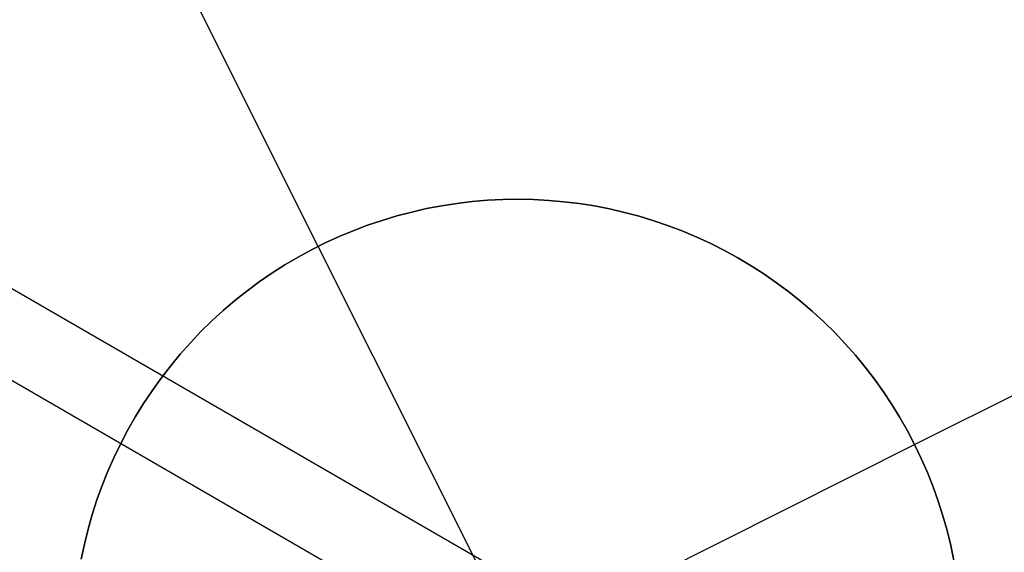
# Model space of a CAD drawing. Header units: millimetres. Extents: x 6049 to 7254, y -11340 to -10297.
# Tile 59 of 237: x 6558.05 to 6560.82, y -10695.29 to -10693.79. Entities that reach past the tile are written whole.
import ezdxf

# ---------------------------------------------------------------- set-up
doc = ezdxf.new("R2010")
doc.units = ezdxf.units.MM
doc.layers.add('color', color=7, linetype='Continuous')

msp = doc.modelspace()

# ---------------------------------------------------------------- linework, layer by layer
at = {"color": 8, "true_color": 0x7f7f7f}
for p, q in [((6050.4183, -10401.4769, 49.4962), (6596.0143, -10716.4769, 49.4962)), ((6595.9018, -10716.6717, 49.4706), (6050.3058, -10401.6717, 49.4706))]:
    msp.add_line(p, q, dxfattribs=at)
at = {"layer": 'color', "color": 254, "true_color": 0xcad1ee}
for p, q in [((6558.8938, -10694.4288, -7.3), (6558.1097, -10692.8643, -7.3)), ((6560.5714, -10694.9862, -7.3), (6562.1359, -10694.2021, -7.3)), ((6559.3695, -10694.2991, -7.3), (6559.3265, -10694.3028, -7.3)), ((6559.3265, -10694.3028, -1.3), (6559.3695, -10694.2991, -1.3)), ((6559.3695, -10694.2991, -7.3), (6559.3265, -10694.3028, -7.3)), ((6559.3265, -10694.3028, -4.3), (6559.3695, -10694.2991, -4.3)), ((6559.3265, -10694.3028, -1.3), (6559.3695, -10694.2991, -1.3)), ((6559.4126, -10694.297, -7.3), (6559.3695, -10694.2991, -7.3)), ((6559.3695, -10694.2991, -1.3), (6559.4126, -10694.297, -1.3)), ((6559.4126, -10694.297, -7.3), (6559.3695, -10694.2991, -7.3)), ((6559.3695, -10694.2991, -4.3), (6559.4126, -10694.297, -4.3)), ((6559.3695, -10694.2991, -1.3), (6559.4126, -10694.297, -1.3)), ((6559.4557, -10694.2963, -7.3), (6559.4126, -10694.297, -7.3)), ((6559.4126, -10694.297, -1.3), (6559.4557, -10694.2963, -1.3)), ((6559.4557, -10694.2963, -7.3), (6559.4126, -10694.297, -7.3)), ((6559.4126, -10694.297, -4.3), (6559.4557, -10694.2963, -4.3)), ((6559.4126, -10694.297, -1.3), (6559.4557, -10694.2963, -1.3)), ((6559.4989, -10694.2971, -7.3), (6559.4557, -10694.2963, -7.3)), ((6559.4557, -10694.2963, -1.3), (6559.4989, -10694.2971, -1.3)), ((6559.4989, -10694.2971, -7.3), (6559.4557, -10694.2963, -7.3)), ((6559.4557, -10694.2963, -4.3), (6559.4989, -10694.2971, -4.3)), ((6559.4557, -10694.2963, -1.3), (6559.4989, -10694.2971, -1.3)), ((6559.542, -10694.2994, -7.3), (6559.4989, -10694.2971, -7.3)), ((6559.4989, -10694.2971, -1.3), (6559.542, -10694.2994, -1.3)), ((6559.542, -10694.2994, -7.3), (6559.4989, -10694.2971, -7.3)), ((6559.4989, -10694.2971, -4.3), (6559.542, -10694.2994, -4.3)), ((6559.4989, -10694.2971, -1.3), (6559.542, -10694.2994, -1.3)), ((6559.5849, -10694.3032, -7.3), (6559.542, -10694.2994, -7.3)), ((6559.542, -10694.2994, -1.3), (6559.5849, -10694.3032, -1.3)), ((6559.5849, -10694.3032, -7.3), (6559.542, -10694.2994, -7.3)), ((6559.542, -10694.2994, -4.3), (6559.5849, -10694.3032, -4.3)), ((6559.542, -10694.2994, -1.3), (6559.5849, -10694.3032, -1.3)), ((6559.1986, -10694.3226, -7.3), (6559.1565, -10694.3322, -7.3)), ((6559.1565, -10694.3322, -1.3), (6559.1986, -10694.3226, -1.3)), ((6559.1986, -10694.3226, -7.3), (6559.1565, -10694.3322, -7.3)), ((6559.1565, -10694.3322, -4.3), (6559.1986, -10694.3226, -4.3)), ((6559.1565, -10694.3322, -1.3), (6559.1986, -10694.3226, -1.3)), ((6559.241, -10694.3145, -7.3), (6559.1986, -10694.3226, -7.3)), ((6559.1986, -10694.3226, -1.3), (6559.241, -10694.3145, -1.3)), ((6559.241, -10694.3145, -7.3), (6559.1986, -10694.3226, -7.3)), ((6559.1986, -10694.3226, -4.3), (6559.241, -10694.3145, -4.3)), ((6559.1986, -10694.3226, -1.3), (6559.241, -10694.3145, -1.3)), ((6559.2836, -10694.3079, -7.3), (6559.241, -10694.3145, -7.3)), ((6559.241, -10694.3145, -1.3), (6559.2836, -10694.3079, -1.3)), ((6559.2836, -10694.3079, -7.3), (6559.241, -10694.3145, -7.3)), ((6559.241, -10694.3145, -4.3), (6559.2836, -10694.3079, -4.3)), ((6559.241, -10694.3145, -1.3), (6559.2836, -10694.3079, -1.3)), ((6559.3265, -10694.3028, -7.3), (6559.2836, -10694.3079, -7.3)), ((6559.2836, -10694.3079, -1.3), (6559.3265, -10694.3028, -1.3)), ((6559.3265, -10694.3028, -7.3), (6559.2836, -10694.3079, -7.3)), ((6559.2836, -10694.3079, -4.3), (6559.3265, -10694.3028, -4.3)), ((6559.2836, -10694.3079, -1.3), (6559.3265, -10694.3028, -1.3)), ((6559.6278, -10694.3084, -7.3), (6559.5849, -10694.3032, -7.3)), ((6559.5849, -10694.3032, -1.3), (6559.6278, -10694.3084, -1.3)), ((6559.6278, -10694.3084, -7.3), (6559.5849, -10694.3032, -7.3)), ((6559.5849, -10694.3032, -4.3), (6559.6278, -10694.3084, -4.3)), ((6559.5849, -10694.3032, -1.3), (6559.6278, -10694.3084, -1.3)), ((6559.6704, -10694.3152, -7.3), (6559.6278, -10694.3084, -7.3)), ((6559.6278, -10694.3084, -1.3), (6559.6704, -10694.3152, -1.3)), ((6559.6704, -10694.3152, -7.3), (6559.6278, -10694.3084, -7.3)), ((6559.6278, -10694.3084, -4.3), (6559.6704, -10694.3152, -4.3)), ((6559.6278, -10694.3084, -1.3), (6559.6704, -10694.3152, -1.3)), ((6559.7128, -10694.3234, -7.3), (6559.6704, -10694.3152, -7.3)), ((6559.6704, -10694.3152, -1.3), (6559.7128, -10694.3234, -1.3)), ((6559.7128, -10694.3234, -7.3), (6559.6704, -10694.3152, -7.3)), ((6559.6704, -10694.3152, -4.3), (6559.7128, -10694.3234, -4.3)), ((6559.6704, -10694.3152, -1.3), (6559.7128, -10694.3234, -1.3)), ((6559.7548, -10694.3331, -7.3), (6559.7128, -10694.3234, -7.3)), ((6559.7128, -10694.3234, -1.3), (6559.7548, -10694.3331, -1.3)), ((6559.7548, -10694.3331, -7.3), (6559.7128, -10694.3234, -7.3)), ((6559.7128, -10694.3234, -4.3), (6559.7548, -10694.3331, -4.3)), ((6559.7128, -10694.3234, -1.3), (6559.7548, -10694.3331, -1.3)), ((6559.0735, -10694.3556, -7.3), (6559.0326, -10694.3694, -7.3)), ((6559.0326, -10694.3694, -1.3), (6559.0735, -10694.3556, -1.3)), ((6559.0735, -10694.3556, -7.3), (6559.0326, -10694.3694, -7.3)), ((6559.0326, -10694.3694, -4.3), (6559.0735, -10694.3556, -4.3)), ((6559.0326, -10694.3694, -1.3), (6559.0735, -10694.3556, -1.3)), ((6559.1148, -10694.3432, -7.3), (6559.0735, -10694.3556, -7.3)), ((6559.0735, -10694.3556, -1.3), (6559.1148, -10694.3432, -1.3)), ((6559.1148, -10694.3432, -7.3), (6559.0735, -10694.3556, -7.3)), ((6559.0735, -10694.3556, -4.3), (6559.1148, -10694.3432, -4.3)), ((6559.0735, -10694.3556, -1.3), (6559.1148, -10694.3432, -1.3)), ((6559.1565, -10694.3322, -7.3), (6559.1148, -10694.3432, -7.3)), ((6559.1148, -10694.3432, -1.3), (6559.1565, -10694.3322, -1.3)), ((6559.1565, -10694.3322, -7.3), (6559.1148, -10694.3432, -7.3)), ((6559.1148, -10694.3432, -4.3), (6559.1565, -10694.3322, -4.3)), ((6559.1148, -10694.3432, -1.3), (6559.1565, -10694.3322, -1.3)), ((6559.7965, -10694.3442, -7.3), (6559.7548, -10694.3331, -7.3)), ((6559.7548, -10694.3331, -1.3), (6559.7965, -10694.3442, -1.3)), ((6559.7965, -10694.3442, -7.3), (6559.7548, -10694.3331, -7.3)), ((6559.7548, -10694.3331, -4.3), (6559.7965, -10694.3442, -4.3)), ((6559.7548, -10694.3331, -1.3), (6559.7965, -10694.3442, -1.3)), ((6559.8378, -10694.3567, -7.3), (6559.7965, -10694.3442, -7.3)), ((6559.7965, -10694.3442, -1.3), (6559.8378, -10694.3567, -1.3)), ((6559.8378, -10694.3567, -7.3), (6559.7965, -10694.3442, -7.3)), ((6559.7965, -10694.3442, -4.3), (6559.8378, -10694.3567, -4.3)), ((6559.7965, -10694.3442, -1.3), (6559.8378, -10694.3567, -1.3)), ((6559.0326, -10694.3694, -7.3), (6558.9922, -10694.3847, -7.3)), ((6558.9922, -10694.3847, -1.3), (6559.0326, -10694.3694, -1.3)), ((6559.0326, -10694.3694, -7.3), (6558.9922, -10694.3847, -7.3)), ((6558.9922, -10694.3847, -4.3), (6559.0326, -10694.3694, -4.3)), ((6558.9922, -10694.3847, -1.3), (6559.0326, -10694.3694, -1.3)), ((6559.8786, -10694.3707, -7.3), (6559.8378, -10694.3567, -7.3)), ((6559.8378, -10694.3567, -1.3), (6559.8786, -10694.3707, -1.3)), ((6559.8786, -10694.3707, -7.3), (6559.8378, -10694.3567, -7.3)), ((6559.8378, -10694.3567, -4.3), (6559.8786, -10694.3707, -4.3)), ((6559.8378, -10694.3567, -1.3), (6559.8786, -10694.3707, -1.3)), ((6559.9189, -10694.386, -7.3), (6559.8786, -10694.3707, -7.3)), ((6559.8786, -10694.3707, -1.3), (6559.9189, -10694.386, -1.3)), ((6559.9189, -10694.386, -7.3), (6559.8786, -10694.3707, -7.3)), ((6559.8786, -10694.3707, -4.3), (6559.9189, -10694.386, -4.3)), ((6559.8786, -10694.3707, -1.3), (6559.9189, -10694.386, -1.3)), ((6558.9524, -10694.4013, -7.3), (6558.9132, -10694.4193, -7.3)), ((6558.9132, -10694.4193, -1.3), (6558.9524, -10694.4013, -1.3)), ((6558.9524, -10694.4013, -7.3), (6558.9132, -10694.4193, -7.3)), ((6558.9132, -10694.4193, -4.3), (6558.9524, -10694.4013, -4.3)), ((6558.9132, -10694.4193, -1.3), (6558.9524, -10694.4013, -1.3)), ((6558.9922, -10694.3847, -7.3), (6558.9524, -10694.4013, -7.3)), ((6558.9524, -10694.4013, -1.3), (6558.9922, -10694.3847, -1.3)), ((6558.9922, -10694.3847, -7.3), (6558.9524, -10694.4013, -7.3)), ((6558.9524, -10694.4013, -4.3), (6558.9922, -10694.3847, -4.3)), ((6558.9524, -10694.4013, -1.3), (6558.9922, -10694.3847, -1.3)), ((6559.9587, -10694.4028, -7.3), (6559.9189, -10694.386, -7.3)), ((6559.9189, -10694.386, -1.3), (6559.9587, -10694.4028, -1.3)), ((6559.9587, -10694.4028, -7.3), (6559.9189, -10694.386, -7.3)), ((6559.9189, -10694.386, -4.3), (6559.9587, -10694.4028, -4.3)), ((6559.9189, -10694.386, -1.3), (6559.9587, -10694.4028, -1.3)), ((6559.9979, -10694.4209, -7.3), (6559.9587, -10694.4028, -7.3)), ((6559.9587, -10694.4028, -1.3), (6559.9979, -10694.4209, -1.3)), ((6559.9979, -10694.4209, -7.3), (6559.9587, -10694.4028, -7.3)), ((6559.9587, -10694.4028, -4.3), (6559.9979, -10694.4209, -4.3)), ((6559.9587, -10694.4028, -1.3), (6559.9979, -10694.4209, -1.3)), ((6558.8746, -10694.4386, -7.3), (6558.8367, -10694.4593, -7.3)), ((6558.8367, -10694.4593, -1.3), (6558.8746, -10694.4386, -1.3)), ((6558.8746, -10694.4386, -7.3), (6558.8367, -10694.4593, -7.3)), ((6558.8367, -10694.4593, -4.3), (6558.8746, -10694.4386, -4.3)), ((6558.8367, -10694.4593, -1.3), (6558.8746, -10694.4386, -1.3)), ((6558.9132, -10694.4193, -7.3), (6558.8746, -10694.4386, -7.3)), ((6558.8746, -10694.4386, -1.3), (6558.9132, -10694.4193, -1.3)), ((6558.9132, -10694.4193, -7.3), (6558.8746, -10694.4386, -7.3)), ((6558.8746, -10694.4386, -4.3), (6558.9132, -10694.4193, -4.3)), ((6558.8746, -10694.4386, -1.3), (6558.9132, -10694.4193, -1.3)), ((6558.8938, -10694.4288, -1.3), (6558.8938, -10694.4288, -7.3)), ((6560.0139, -10696.6638, -1.3), (6558.8938, -10694.4288, -1.3)), ((6560.0364, -10694.4403, -7.3), (6559.9979, -10694.4209, -7.3)), ((6559.9979, -10694.4209, -1.3), (6560.0364, -10694.4403, -1.3)), ((6560.0364, -10694.4403, -7.3), (6559.9979, -10694.4209, -7.3)), ((6559.9979, -10694.4209, -4.3), (6560.0364, -10694.4403, -4.3)), ((6559.9979, -10694.4209, -1.3), (6560.0364, -10694.4403, -1.3)), ((6558.8367, -10694.4593, -7.3), (6558.7996, -10694.4812, -7.3)), ((6558.7996, -10694.4812, -1.3), (6558.8367, -10694.4593, -1.3)), ((6558.8367, -10694.4593, -7.3), (6558.7996, -10694.4812, -7.3)), ((6558.7996, -10694.4812, -4.3), (6558.8367, -10694.4593, -4.3)), ((6558.7996, -10694.4812, -1.3), (6558.8367, -10694.4593, -1.3)), ((6560.0742, -10694.4611, -7.3), (6560.0364, -10694.4403, -7.3)), ((6560.0364, -10694.4403, -1.3), (6560.0742, -10694.4611, -1.3)), ((6560.0742, -10694.4611, -7.3), (6560.0364, -10694.4403, -7.3)), ((6560.0364, -10694.4403, -4.3), (6560.0742, -10694.4611, -4.3)), ((6560.0364, -10694.4403, -1.3), (6560.0742, -10694.4611, -1.3)), ((6560.1113, -10694.4832, -7.3), (6560.0742, -10694.4611, -7.3)), ((6560.0742, -10694.4611, -1.3), (6560.1113, -10694.4832, -1.3)), ((6560.1113, -10694.4832, -7.3), (6560.0742, -10694.4611, -7.3)), ((6560.0742, -10694.4611, -4.3), (6560.1113, -10694.4832, -4.3)), ((6560.0742, -10694.4611, -1.3), (6560.1113, -10694.4832, -1.3)), ((6558.7996, -10694.4812, -7.3), (6558.7632, -10694.5044, -7.3)), ((6558.7632, -10694.5044, -1.3), (6558.7996, -10694.4812, -1.3)), ((6558.7996, -10694.4812, -7.3), (6558.7632, -10694.5044, -7.3)), ((6558.7632, -10694.5044, -4.3), (6558.7996, -10694.4812, -4.3)), ((6558.7632, -10694.5044, -1.3), (6558.7996, -10694.4812, -1.3)), ((6560.1476, -10694.5065, -7.3), (6560.1113, -10694.4832, -7.3)), ((6560.1113, -10694.4832, -1.3), (6560.1476, -10694.5065, -1.3)), ((6560.1476, -10694.5065, -7.3), (6560.1113, -10694.4832, -7.3)), ((6560.1113, -10694.4832, -4.3), (6560.1476, -10694.5065, -4.3)), ((6560.1113, -10694.4832, -1.3), (6560.1476, -10694.5065, -1.3)), ((6558.7632, -10694.5044, -7.3), (6558.7276, -10694.5289, -7.3)), ((6558.7276, -10694.5289, -1.3), (6558.7632, -10694.5044, -1.3)), ((6558.7632, -10694.5044, -7.3), (6558.7276, -10694.5289, -7.3)), ((6558.7276, -10694.5289, -4.3), (6558.7632, -10694.5044, -4.3)), ((6558.7276, -10694.5289, -1.3), (6558.7632, -10694.5044, -1.3)), ((6560.1831, -10694.531, -7.3), (6560.1476, -10694.5065, -7.3)), ((6560.1476, -10694.5065, -1.3), (6560.1831, -10694.531, -1.3)), ((6560.1831, -10694.531, -7.3), (6560.1476, -10694.5065, -7.3)), ((6560.1476, -10694.5065, -4.3), (6560.1831, -10694.531, -4.3)), ((6560.1476, -10694.5065, -1.3), (6560.1831, -10694.531, -1.3)), ((6558.7276, -10694.5289, -7.3), (6558.693, -10694.5546, -7.3)), ((6558.693, -10694.5546, -1.3), (6558.7276, -10694.5289, -1.3)), ((6558.7276, -10694.5289, -7.3), (6558.693, -10694.5546, -7.3)), ((6558.693, -10694.5546, -4.3), (6558.7276, -10694.5289, -4.3)), ((6558.693, -10694.5546, -1.3), (6558.7276, -10694.5289, -1.3)), ((6560.2177, -10694.5568, -7.3), (6560.1831, -10694.531, -7.3)), ((6560.1831, -10694.531, -1.3), (6560.2177, -10694.5568, -1.3)), ((6560.2177, -10694.5568, -7.3), (6560.1831, -10694.531, -7.3)), ((6560.1831, -10694.531, -4.3), (6560.2177, -10694.5568, -4.3)), ((6560.1831, -10694.531, -1.3), (6560.2177, -10694.5568, -1.3)), ((6558.693, -10694.5546, -7.3), (6558.6592, -10694.5814, -7.3)), ((6558.6592, -10694.5814, -1.3), (6558.693, -10694.5546, -1.3)), ((6558.693, -10694.5546, -7.3), (6558.6592, -10694.5814, -7.3)), ((6558.6592, -10694.5814, -4.3), (6558.693, -10694.5546, -4.3)), ((6558.6592, -10694.5814, -1.3), (6558.693, -10694.5546, -1.3)), ((6560.2514, -10694.5838, -7.3), (6560.2177, -10694.5568, -7.3)), ((6560.2177, -10694.5568, -1.3), (6560.2514, -10694.5838, -1.3)), ((6560.2514, -10694.5838, -7.3), (6560.2177, -10694.5568, -7.3)), ((6560.2177, -10694.5568, -4.3), (6560.2514, -10694.5838, -4.3)), ((6560.2177, -10694.5568, -1.3), (6560.2514, -10694.5838, -1.3)), ((6558.6592, -10694.5814, -7.3), (6558.6263, -10694.6094, -7.3)), ((6558.6263, -10694.6094, -1.3), (6558.6592, -10694.5814, -1.3)), ((6558.6592, -10694.5814, -7.3), (6558.6263, -10694.6094, -7.3)), ((6558.6263, -10694.6094, -4.3), (6558.6592, -10694.5814, -4.3)), ((6558.6263, -10694.6094, -1.3), (6558.6592, -10694.5814, -1.3)), ((6560.2842, -10694.6119, -7.3), (6560.2514, -10694.5838, -7.3)), ((6560.2514, -10694.5838, -1.3), (6560.2842, -10694.6119, -1.3)), ((6560.2842, -10694.6119, -7.3), (6560.2514, -10694.5838, -7.3)), ((6560.2514, -10694.5838, -4.3), (6560.2842, -10694.6119, -4.3)), ((6560.2514, -10694.5838, -1.3), (6560.2842, -10694.6119, -1.3)), ((6558.6263, -10694.6094, -7.3), (6558.5945, -10694.6385, -7.3)), ((6558.5945, -10694.6385, -1.3), (6558.6263, -10694.6094, -1.3)), ((6558.6263, -10694.6094, -7.3), (6558.5945, -10694.6385, -7.3)), ((6558.5945, -10694.6385, -4.3), (6558.6263, -10694.6094, -4.3)), ((6558.5945, -10694.6385, -1.3), (6558.6263, -10694.6094, -1.3)), ((6560.3159, -10694.6411, -7.3), (6560.2842, -10694.6119, -7.3)), ((6560.2842, -10694.6119, -1.3), (6560.3159, -10694.6411, -1.3)), ((6560.3159, -10694.6411, -7.3), (6560.2842, -10694.6119, -7.3)), ((6560.2842, -10694.6119, -4.3), (6560.3159, -10694.6411, -4.3)), ((6560.2842, -10694.6119, -1.3), (6560.3159, -10694.6411, -1.3)), ((6558.5945, -10694.6385, -7.3), (6558.5637, -10694.6687, -7.3)), ((6558.5637, -10694.6687, -1.3), (6558.5945, -10694.6385, -1.3)), ((6558.5945, -10694.6385, -7.3), (6558.5637, -10694.6687, -7.3)), ((6558.5637, -10694.6687, -4.3), (6558.5945, -10694.6385, -4.3)), ((6558.5637, -10694.6687, -1.3), (6558.5945, -10694.6385, -1.3)), ((6560.3466, -10694.6714, -7.3), (6560.3159, -10694.6411, -7.3)), ((6560.3159, -10694.6411, -1.3), (6560.3466, -10694.6714, -1.3)), ((6560.3466, -10694.6714, -7.3), (6560.3159, -10694.6411, -7.3)), ((6560.3159, -10694.6411, -4.3), (6560.3466, -10694.6714, -4.3)), ((6560.3159, -10694.6411, -1.3), (6560.3466, -10694.6714, -1.3)), ((6558.5637, -10694.6687, -7.3), (6558.5339, -10694.7, -7.3)), ((6558.5339, -10694.7, -1.3), (6558.5637, -10694.6687, -1.3)), ((6558.5637, -10694.6687, -7.3), (6558.5339, -10694.7, -7.3)), ((6558.5339, -10694.7, -4.3), (6558.5637, -10694.6687, -4.3)), ((6558.5339, -10694.7, -1.3), (6558.5637, -10694.6687, -1.3)), ((6560.3763, -10694.7027, -7.3), (6560.3466, -10694.6714, -7.3)), ((6560.3466, -10694.6714, -1.3), (6560.3763, -10694.7027, -1.3)), ((6560.3763, -10694.7027, -7.3), (6560.3466, -10694.6714, -7.3)), ((6560.3466, -10694.6714, -4.3), (6560.3763, -10694.7027, -4.3)), ((6560.3466, -10694.6714, -1.3), (6560.3763, -10694.7027, -1.3)), ((6558.5339, -10694.7, -7.3), (6558.5053, -10694.7322, -7.3)), ((6558.5053, -10694.7322, -1.3), (6558.5339, -10694.7, -1.3)), ((6558.5339, -10694.7, -7.3), (6558.5053, -10694.7322, -7.3)), ((6558.5053, -10694.7322, -4.3), (6558.5339, -10694.7, -4.3)), ((6558.5053, -10694.7322, -1.3), (6558.5339, -10694.7, -1.3)), ((6560.4049, -10694.7351, -7.3), (6560.3763, -10694.7027, -7.3)), ((6560.3763, -10694.7027, -1.3), (6560.4049, -10694.7351, -1.3)), ((6560.4049, -10694.7351, -7.3), (6560.3763, -10694.7027, -7.3)), ((6560.3763, -10694.7027, -4.3), (6560.4049, -10694.7351, -4.3)), ((6560.3763, -10694.7027, -1.3), (6560.4049, -10694.7351, -1.3)), ((6558.5053, -10694.7322, -7.3), (6558.4777, -10694.7655, -7.3)), ((6558.4777, -10694.7655, -1.3), (6558.5053, -10694.7322, -1.3)), ((6558.5053, -10694.7322, -7.3), (6558.4777, -10694.7655, -7.3)), ((6558.4777, -10694.7655, -4.3), (6558.5053, -10694.7322, -4.3)), ((6558.4777, -10694.7655, -1.3), (6558.5053, -10694.7322, -1.3)), ((6560.4323, -10694.7684, -7.3), (6560.4049, -10694.7351, -7.3)), ((6560.4049, -10694.7351, -1.3), (6560.4323, -10694.7684, -1.3)), ((6560.4323, -10694.7684, -7.3), (6560.4049, -10694.7351, -7.3)), ((6560.4049, -10694.7351, -4.3), (6560.4323, -10694.7684, -4.3)), ((6560.4049, -10694.7351, -1.3), (6560.4323, -10694.7684, -1.3)), ((6558.4777, -10694.7655, -7.3), (6558.4514, -10694.7996, -7.3)), ((6558.4514, -10694.7996, -1.3), (6558.4777, -10694.7655, -1.3)), ((6558.4777, -10694.7655, -7.3), (6558.4514, -10694.7996, -7.3)), ((6558.4514, -10694.7996, -4.3), (6558.4777, -10694.7655, -4.3)), ((6558.4514, -10694.7996, -1.3), (6558.4777, -10694.7655, -1.3)), ((6560.4586, -10694.8026, -7.3), (6560.4323, -10694.7684, -7.3)), ((6560.4323, -10694.7684, -1.3), (6560.4586, -10694.8026, -1.3)), ((6560.4586, -10694.8026, -7.3), (6560.4323, -10694.7684, -7.3)), ((6560.4323, -10694.7684, -4.3), (6560.4586, -10694.8026, -4.3)), ((6560.4323, -10694.7684, -1.3), (6560.4586, -10694.8026, -1.3)), ((6558.4514, -10694.7996, -7.3), (6558.4262, -10694.8347, -7.3)), ((6558.4262, -10694.8347, -1.3), (6558.4514, -10694.7996, -1.3)), ((6558.4514, -10694.7996, -7.3), (6558.4262, -10694.8347, -7.3)), ((6558.4262, -10694.8347, -4.3), (6558.4514, -10694.7996, -4.3)), ((6558.4262, -10694.8347, -1.3), (6558.4514, -10694.7996, -1.3)), ((6560.4836, -10694.8377, -7.3), (6560.4586, -10694.8026, -7.3)), ((6560.4586, -10694.8026, -1.3), (6560.4836, -10694.8377, -1.3)), ((6560.4836, -10694.8377, -7.3), (6560.4586, -10694.8026, -7.3)), ((6560.4586, -10694.8026, -4.3), (6560.4836, -10694.8377, -4.3)), ((6560.4586, -10694.8026, -1.3), (6560.4836, -10694.8377, -1.3)), ((6558.4262, -10694.8347, -7.3), (6558.4022, -10694.8706, -7.3)), ((6558.4022, -10694.8706, -1.3), (6558.4262, -10694.8347, -1.3)), ((6558.4262, -10694.8347, -7.3), (6558.4022, -10694.8706, -7.3)), ((6558.4022, -10694.8706, -4.3), (6558.4262, -10694.8347, -4.3)), ((6558.4022, -10694.8706, -1.3), (6558.4262, -10694.8347, -1.3)), ((6560.5075, -10694.8737, -7.3), (6560.4836, -10694.8377, -7.3)), ((6560.4836, -10694.8377, -1.3), (6560.5075, -10694.8737, -1.3)), ((6560.5075, -10694.8737, -7.3), (6560.4836, -10694.8377, -7.3)), ((6560.4836, -10694.8377, -4.3), (6560.5075, -10694.8737, -4.3)), ((6560.4836, -10694.8377, -1.3), (6560.5075, -10694.8737, -1.3)), ((6558.4022, -10694.8706, -7.3), (6558.3795, -10694.9073, -7.3)), ((6558.3795, -10694.9073, -1.3), (6558.4022, -10694.8706, -1.3)), ((6558.4022, -10694.8706, -7.3), (6558.3795, -10694.9073, -7.3)), ((6558.3795, -10694.9073, -4.3), (6558.4022, -10694.8706, -4.3)), ((6558.3795, -10694.9073, -1.3), (6558.4022, -10694.8706, -1.3)), ((6560.5301, -10694.9105, -7.3), (6560.5075, -10694.8737, -7.3)), ((6560.5075, -10694.8737, -1.3), (6560.5301, -10694.9105, -1.3)), ((6560.5301, -10694.9105, -7.3), (6560.5075, -10694.8737, -7.3)), ((6560.5075, -10694.8737, -4.3), (6560.5301, -10694.9105, -4.3)), ((6560.5075, -10694.8737, -1.3), (6560.5301, -10694.9105, -1.3)), ((6558.3795, -10694.9073, -7.3), (6558.3581, -10694.9447, -7.3)), ((6558.3581, -10694.9447, -1.3), (6558.3795, -10694.9073, -1.3)), ((6558.3795, -10694.9073, -7.3), (6558.3581, -10694.9447, -7.3)), ((6558.3581, -10694.9447, -4.3), (6558.3795, -10694.9073, -4.3)), ((6558.3581, -10694.9447, -1.3), (6558.3795, -10694.9073, -1.3)), ((6560.5514, -10694.948, -7.3), (6560.5301, -10694.9105, -7.3)), ((6560.5301, -10694.9105, -1.3), (6560.5514, -10694.948, -1.3)), ((6560.5514, -10694.948, -7.3), (6560.5301, -10694.9105, -7.3)), ((6560.5301, -10694.9105, -4.3), (6560.5514, -10694.948, -4.3)), ((6560.5301, -10694.9105, -1.3), (6560.5514, -10694.948, -1.3)), ((6558.3581, -10694.9447, -7.3), (6558.338, -10694.9829, -7.3)), ((6558.338, -10694.9829, -1.3), (6558.3581, -10694.9447, -1.3)), ((6558.3581, -10694.9447, -7.3), (6558.338, -10694.9829, -7.3)), ((6558.338, -10694.9829, -4.3), (6558.3581, -10694.9447, -4.3)), ((6558.338, -10694.9829, -1.3), (6558.3581, -10694.9447, -1.3)), ((6560.5714, -10694.9862, -7.3), (6560.5514, -10694.948, -7.3)), ((6560.5514, -10694.948, -1.3), (6560.5714, -10694.9862, -1.3)), ((6560.5714, -10694.9862, -7.3), (6560.5514, -10694.948, -7.3)), ((6560.5514, -10694.948, -4.3), (6560.5714, -10694.9862, -4.3)), ((6560.5514, -10694.948, -1.3), (6560.5714, -10694.9862, -1.3)), ((6558.338, -10694.9829, -7.3), (6558.3192, -10695.0218, -7.3)), ((6558.3192, -10695.0218, -1.3), (6558.338, -10694.9829, -1.3)), ((6558.338, -10694.9829, -7.3), (6558.3192, -10695.0218, -7.3)), ((6558.3192, -10695.0218, -4.3), (6558.338, -10694.9829, -4.3)), ((6558.3192, -10695.0218, -1.3), (6558.338, -10694.9829, -1.3)), ((6558.3364, -10696.1063, -1.3), (6560.5714, -10694.9862, -1.3)), ((6560.5714, -10694.9862, -1.3), (6560.59, -10695.0251, -1.3)), ((6560.5714, -10694.9862, -7.3), (6560.5714, -10694.9862, -1.3)), ((6560.59, -10695.0251, -7.3), (6560.5714, -10694.9862, -7.3)), ((6560.5714, -10694.9862, -4.3), (6560.59, -10695.0251, -4.3)), ((6560.59, -10695.0251, -7.3), (6560.5714, -10694.9862, -7.3)), ((6560.5714, -10694.9862, -7.3), (6560.5714, -10694.9862, -1.3)), ((6560.5714, -10694.9862, -1.3), (6560.59, -10695.0251, -1.3)), ((6558.3192, -10695.0218, -7.3), (6558.3018, -10695.0612, -7.3)), ((6558.3018, -10695.0612, -1.3), (6558.3192, -10695.0218, -1.3)), ((6558.3192, -10695.0218, -7.3), (6558.3018, -10695.0612, -7.3)), ((6558.3018, -10695.0612, -4.3), (6558.3192, -10695.0218, -4.3)), ((6558.3018, -10695.0612, -1.3), (6558.3192, -10695.0218, -1.3)), ((6560.59, -10695.0251, -1.3), (6560.6074, -10695.0647, -1.3)), ((6560.6074, -10695.0647, -7.3), (6560.59, -10695.0251, -7.3)), ((6560.59, -10695.0251, -4.3), (6560.6074, -10695.0647, -4.3)), ((6560.6074, -10695.0647, -7.3), (6560.59, -10695.0251, -7.3)), ((6560.59, -10695.0251, -1.3), (6560.6074, -10695.0647, -1.3)), ((6558.3018, -10695.0612, -7.3), (6558.2858, -10695.1013, -7.3)), ((6558.2858, -10695.1013, -1.3), (6558.3018, -10695.0612, -1.3)), ((6558.3018, -10695.0612, -7.3), (6558.2858, -10695.1013, -7.3)), ((6558.2858, -10695.1013, -4.3), (6558.3018, -10695.0612, -4.3)), ((6558.2858, -10695.1013, -1.3), (6558.3018, -10695.0612, -1.3)), ((6560.6074, -10695.0647, -1.3), (6560.6233, -10695.1048, -1.3)), ((6560.6233, -10695.1048, -7.3), (6560.6074, -10695.0647, -7.3)), ((6560.6074, -10695.0647, -4.3), (6560.6233, -10695.1048, -4.3)), ((6560.6233, -10695.1048, -7.3), (6560.6074, -10695.0647, -7.3)), ((6560.6074, -10695.0647, -1.3), (6560.6233, -10695.1048, -1.3)), ((6558.2858, -10695.1013, -7.3), (6558.2711, -10695.1419, -7.3)), ((6558.2711, -10695.1419, -1.3), (6558.2858, -10695.1013, -1.3)), ((6558.2858, -10695.1013, -7.3), (6558.2711, -10695.1419, -7.3)), ((6558.2711, -10695.1419, -4.3), (6558.2858, -10695.1013, -4.3)), ((6558.2711, -10695.1419, -1.3), (6558.2858, -10695.1013, -1.3)), ((6560.6233, -10695.1048, -1.3), (6560.6378, -10695.1454, -1.3)), ((6560.6378, -10695.1454, -7.3), (6560.6233, -10695.1048, -7.3)), ((6560.6233, -10695.1048, -4.3), (6560.6378, -10695.1454, -4.3)), ((6560.6378, -10695.1454, -7.3), (6560.6233, -10695.1048, -7.3)), ((6560.6233, -10695.1048, -1.3), (6560.6378, -10695.1454, -1.3)), ((6558.2711, -10695.1419, -7.3), (6558.2578, -10695.1829, -7.3)), ((6558.2578, -10695.1829, -1.3), (6558.2711, -10695.1419, -1.3)), ((6558.2711, -10695.1419, -7.3), (6558.2578, -10695.1829, -7.3)), ((6558.2578, -10695.1829, -4.3), (6558.2711, -10695.1419, -4.3)), ((6558.2578, -10695.1829, -1.3), (6558.2711, -10695.1419, -1.3)), ((6560.6378, -10695.1454, -1.3), (6560.651, -10695.1865, -1.3)), ((6560.651, -10695.1865, -7.3), (6560.6378, -10695.1454, -7.3)), ((6560.6378, -10695.1454, -4.3), (6560.651, -10695.1865, -4.3)), ((6560.651, -10695.1865, -7.3), (6560.6378, -10695.1454, -7.3)), ((6560.6378, -10695.1454, -1.3), (6560.651, -10695.1865, -1.3)), ((6558.2578, -10695.1829, -7.3), (6558.246, -10695.2244, -7.3)), ((6558.246, -10695.2244, -1.3), (6558.2578, -10695.1829, -1.3)), ((6558.2578, -10695.1829, -7.3), (6558.246, -10695.2244, -7.3)), ((6558.246, -10695.2244, -4.3), (6558.2578, -10695.1829, -4.3)), ((6558.246, -10695.2244, -1.3), (6558.2578, -10695.1829, -1.3)), ((6560.651, -10695.1865, -1.3), (6560.6627, -10695.228, -1.3)), ((6560.6627, -10695.228, -7.3), (6560.651, -10695.1865, -7.3)), ((6560.651, -10695.1865, -4.3), (6560.6627, -10695.228, -4.3)), ((6560.6627, -10695.228, -7.3), (6560.651, -10695.1865, -7.3)), ((6560.651, -10695.1865, -1.3), (6560.6627, -10695.228, -1.3)), ((6558.246, -10695.2244, -7.3), (6558.2356, -10695.2663, -7.3)), ((6558.2356, -10695.2663, -1.3), (6558.246, -10695.2244, -1.3)), ((6558.246, -10695.2244, -7.3), (6558.2356, -10695.2663, -7.3)), ((6558.2356, -10695.2663, -4.3), (6558.246, -10695.2244, -4.3)), ((6558.2356, -10695.2663, -1.3), (6558.246, -10695.2244, -1.3)), ((6560.6627, -10695.228, -1.3), (6560.6729, -10695.2699, -1.3)), ((6560.6729, -10695.2699, -7.3), (6560.6627, -10695.228, -7.3)), ((6560.6627, -10695.228, -4.3), (6560.6729, -10695.2699, -4.3)), ((6560.6729, -10695.2699, -7.3), (6560.6627, -10695.228, -7.3)), ((6560.6627, -10695.228, -1.3), (6560.6729, -10695.2699, -1.3)), ((6558.2356, -10695.2663, -7.3), (6558.2267, -10695.3085, -7.3)), ((6558.2267, -10695.3085, -1.3), (6558.2356, -10695.2663, -1.3)), ((6558.2356, -10695.2663, -7.3), (6558.2267, -10695.3085, -7.3)), ((6558.2267, -10695.3085, -4.3), (6558.2356, -10695.2663, -4.3)), ((6558.2267, -10695.3085, -1.3), (6558.2356, -10695.2663, -1.3)), ((6560.6729, -10695.2699, -1.3), (6560.6817, -10695.3122, -1.3)), ((6560.6817, -10695.3122, -7.3), (6560.6729, -10695.2699, -7.3)), ((6560.6729, -10695.2699, -4.3), (6560.6817, -10695.3122, -4.3)), ((6560.6817, -10695.3122, -7.3), (6560.6729, -10695.2699, -7.3)), ((6560.6729, -10695.2699, -1.3), (6560.6817, -10695.3122, -1.3))]:
    msp.add_line(p, q, dxfattribs=at)

doc.saveas('drawing.dxf')
